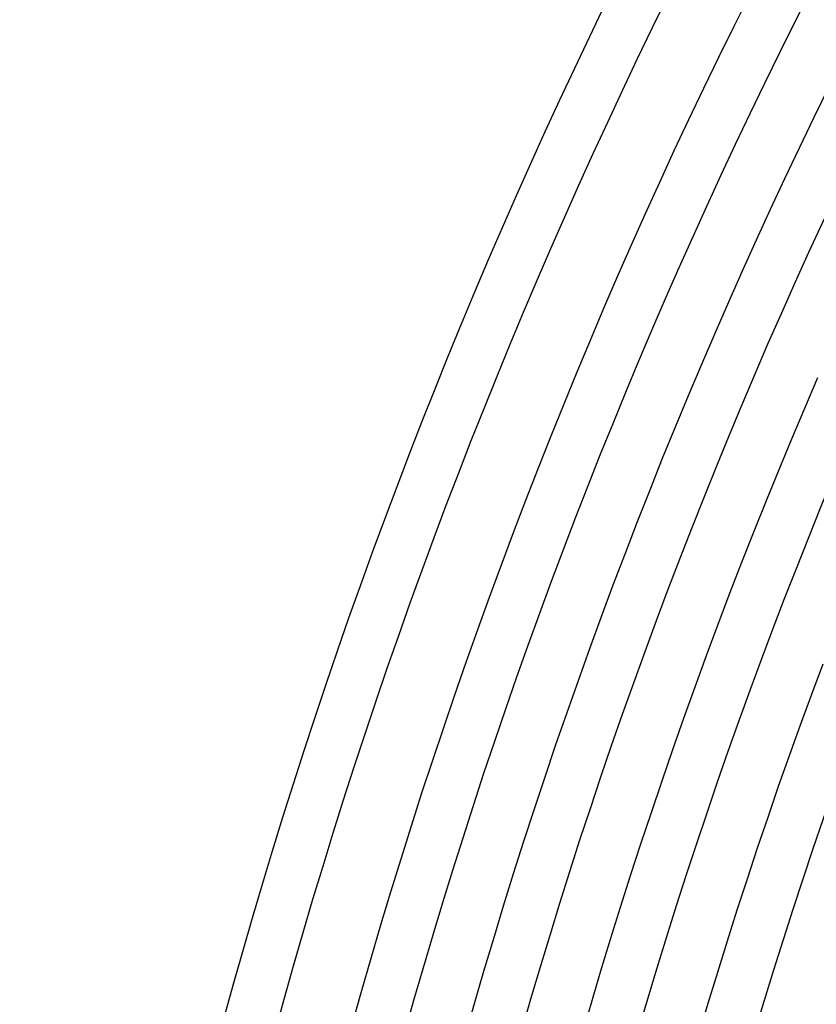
# Model space of a CAD drawing. Header units: millimetres. Extents: x -485 to 485, y -485 to 485.
# Tile 30 of 110: x -440 to -380, y 117 to 191. Entities that reach past the tile are written whole.
import ezdxf

# ---------------------------------------------------------------- set-up
doc = ezdxf.new("R2010")
doc.units = ezdxf.units.MM
doc.layers.add('THICK', color=7, linetype='Continuous')

msp = doc.modelspace()

# ---------------------------------------------------------------- linework, layer by layer
at = {"layer": 'THICK'}
for p, q in [((-379.729, 184.092), (-378.599, 186.405)), ((-380.845, 181.772), (-379.729, 184.092)), ((-381.947, 179.446), (-380.845, 181.772)), ((-383.034, 177.113), (-381.947, 179.446)), ((-384.107, 174.773), (-383.034, 177.113)), ((-385.166, 172.426), (-384.107, 174.773)), ((-386.211, 170.074), (-385.166, 172.426)), ((-387.241, 167.715), (-386.211, 170.074)), ((-388.257, 165.349), (-387.241, 167.715)), ((-389.259, 162.978), (-388.257, 165.349)), ((-380.437, 162.019), (-379.441, 164.336)), ((-390.246, 160.6), (-389.259, 162.978)), ((-381.418, 159.695), (-380.437, 162.019)), ((-391.218, 158.217), (-390.246, 160.6)), ((-382.385, 157.365), (-381.418, 159.695)), ((-392.176, 155.827), (-391.218, 158.217)), ((-383.338, 155.03), (-382.385, 157.365)), ((-393.119, 153.432), (-392.176, 155.827)), ((-384.277, 152.688), (-383.338, 155.03)), ((-394.048, 151.031), (-393.119, 153.432)), ((-385.201, 150.341), (-384.277, 152.688)), ((-394.962, 148.624), (-394.048, 151.031)), ((-386.111, 147.989), (-385.201, 150.341)), ((-395.861, 146.212), (-394.962, 148.624)), ((-387.006, 145.631), (-386.111, 147.989)), ((-396.746, 143.795), (-395.861, 146.212)), ((-387.888, 143.267), (-387.006, 145.631)), ((-397.615, 141.372), (-396.746, 143.795)), ((-388.754, 140.898), (-387.888, 143.267)), ((-379.914, 140.322), (-379.051, 142.637)), ((-398.47, 138.944), (-397.615, 141.372)), ((-389.607, 138.524), (-388.754, 140.898)), ((-380.763, 138.002), (-379.914, 140.322)), ((-399.311, 136.51), (-398.47, 138.944)), ((-390.444, 136.145), (-389.607, 138.524)), ((-381.598, 135.677), (-380.763, 138.002)), ((-400.136, 134.072), (-399.311, 136.51)), ((-391.268, 133.761), (-390.444, 136.145)), ((-382.418, 133.347), (-381.598, 135.677)), ((-400.946, 131.629), (-400.136, 134.072)), ((-392.076, 131.372), (-391.268, 133.761)), ((-383.225, 131.011), (-382.418, 133.347)), ((-401.742, 129.18), (-400.946, 131.629)), ((-392.87, 128.977), (-392.076, 131.372)), ((-384.017, 128.671), (-383.225, 131.011)), ((-402.522, 126.727), (-401.742, 129.18)), ((-393.65, 126.578), (-392.87, 128.977)), ((-384.794, 126.326), (-384.017, 128.671)), ((-403.288, 124.27), (-402.522, 126.727)), ((-394.415, 124.175), (-393.65, 126.578)), ((-385.558, 123.976), (-384.794, 126.326)), ((-404.038, 121.807), (-403.288, 124.27)), ((-395.165, 121.766), (-394.415, 124.175)), ((-386.307, 121.622), (-385.558, 123.976)), ((-404.774, 119.34), (-404.038, 121.807)), ((-395.9, 119.354), (-395.165, 121.766)), ((-387.042, 119.263), (-386.307, 121.622)), ((-405.494, 116.869), (-404.774, 119.34)), ((-396.621, 116.936), (-395.9, 119.354)), ((-387.762, 116.9), (-387.042, 119.263)), ((-406.2, 114.393), (-405.494, 116.869)), ((-397.327, 114.515), (-396.621, 116.936)), ((-388.468, 114.533), (-387.762, 116.9))]:
    msp.add_line(p, q, dxfattribs=at)
for radius, start, end in [(440, 135.26009, 179.7399), (436, 135.26284, 179.73715), (430.5, 135.06346, 179.93654), (426.5, 135.26869, 179.7313), (418, 135.27413, 179.72586), (409.5, 135.27986, 179.72019), (401, 135.28576, 179.71423), (392.5, 135.29195, 179.70804), (384, 135.29843, 179.70157)]:
    msp.add_arc((0, 0), radius, start, end, dxfattribs=at)

doc.saveas('drawing.dxf')
